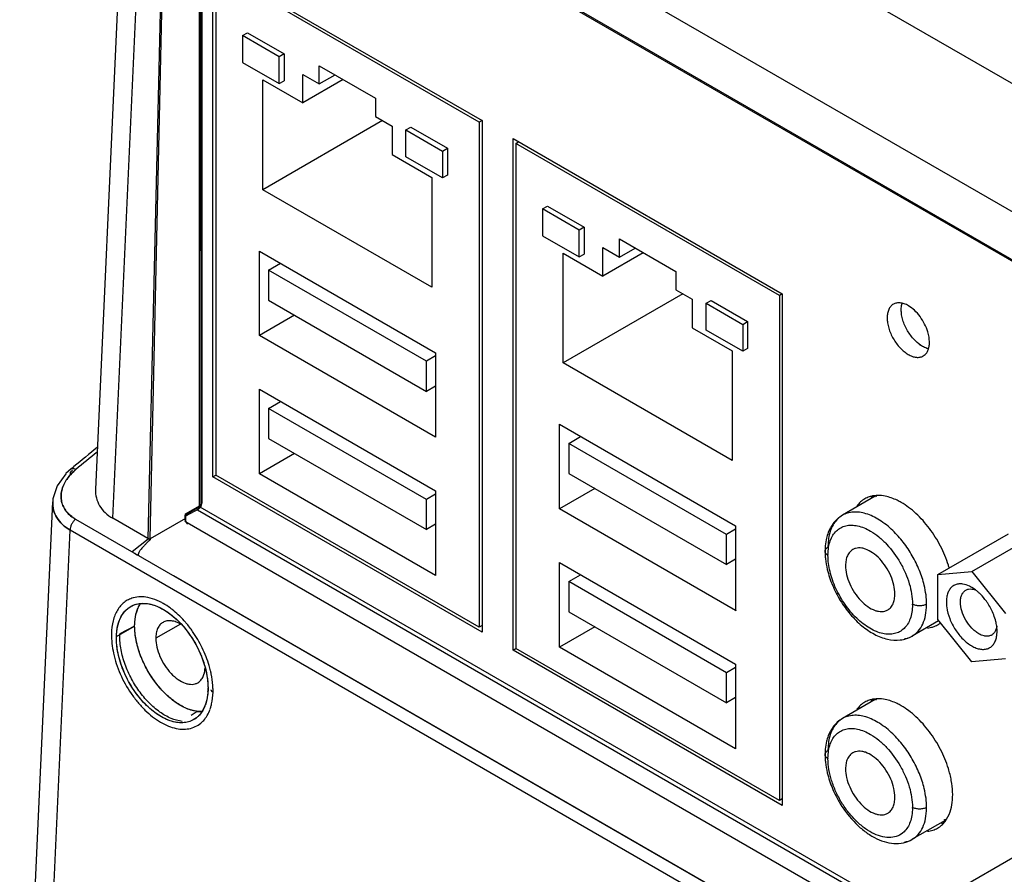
# Model space of a CAD drawing. Header units: inches. Extents: x 0 to 34, y 0 to 22.
# Tile 73 of 108: x 26.479 to 27.452, y 17.506 to 18.351. Entities that reach past the tile are written whole.
import ezdxf

# ---------------------------------------------------------------- set-up
doc = ezdxf.new("R2010")
doc.units = ezdxf.units.IN
doc.header["$LTSCALE"] = 1.87
doc.header["$MEASUREMENT"] = 0
doc.layers.get('0').update_dxf_attribs({"linetype": 'CONTINUOUS'})

msp = doc.modelspace()

# ---------------------------------------------------------------- linework, layer by layer
at = {"color": 6, "linetype": 'CONTINUOUS'}
for p, q in [((26.67666, 18.73973), (28.84402, 17.48832)), ((26.58983, 18.67854), (26.55391, 17.88654)), ((26.57103, 17.85809), (26.60708, 18.65302)), ((28.80228, 17.38555), (26.60708, 18.65302)), ((26.81158, 18.48757), (28.59569, 17.45745)), ((26.81276, 18.48545), (28.59444, 17.45673)), ((26.60605, 17.83787), (26.62041, 18.4575)), ((26.60791, 17.83762), (26.62175, 18.45555)), ((26.65654, 17.87051), (26.65655, 18.4437)), ((26.65774, 18.44301), (26.65781, 17.87125)), ((26.65898, 18.4423), (26.65898, 17.87298)), ((26.66981, 17.89907), (26.66981, 18.40454)), ((26.66981, 18.40454), (26.93567, 18.25104)), ((26.67259, 18.39972), (26.67259, 17.90068)), ((26.93288, 18.24943), (26.67259, 18.39972)), ((26.69904, 18.33503), (26.70391, 18.33784)), ((26.69904, 18.33503), (26.69904, 18.30851)), ((26.73523, 18.31413), (26.69904, 18.33503)), ((26.70391, 18.33784), (26.7401, 18.31694)), ((26.7401, 18.31694), (26.73523, 18.31413)), ((26.73523, 18.28761), (26.73523, 18.31413)), ((26.7401, 18.31694), (26.7401, 18.29042)), ((26.69904, 18.30851), (26.73523, 18.28761)), ((26.7749, 18.28729), (26.7749, 18.30529)), ((26.7749, 18.30529), (26.83057, 18.27314)), ((26.75854, 18.2686), (26.75854, 18.29673)), ((26.75854, 18.29673), (26.7749, 18.28729)), ((26.7749, 18.28729), (26.79049, 18.29629)), ((26.71922, 18.18282), (26.71922, 18.29131)), ((26.71922, 18.29131), (26.75854, 18.2686)), ((26.73523, 18.28761), (26.7401, 18.29042)), ((26.79849, 18.29167), (26.75854, 18.2686)), ((26.83057, 18.27314), (26.83057, 18.25514)), ((26.83752, 18.25113), (26.71922, 18.18282)), ((26.83057, 18.25514), (26.84693, 18.2457)), ((26.84693, 18.2457), (26.84693, 18.21757)), ((26.93567, 18.25104), (26.93288, 18.24943)), ((26.93288, 18.24943), (26.93288, 17.75039)), ((26.93567, 18.25104), (26.93567, 17.74556)), ((26.8605, 18.2418), (26.86537, 18.24461)), ((26.8605, 18.21528), (26.8605, 18.2418)), ((26.8605, 18.2418), (26.89669, 18.2209)), ((26.86537, 18.24461), (26.90156, 18.22371)), ((26.96629, 17.72788), (26.96629, 18.23335)), ((26.96629, 18.23335), (27.23215, 18.07985)), ((26.96907, 18.22853), (26.97186, 18.23014)), ((26.96907, 18.22853), (26.96907, 17.72949)), ((27.22937, 18.07824), (26.96907, 18.22853)), ((26.84693, 18.21757), (26.88625, 18.19487)), ((26.89669, 18.2209), (26.90156, 18.22371)), ((26.89669, 18.2209), (26.89669, 18.19438)), ((26.90156, 18.22371), (26.90156, 18.1972)), ((26.89669, 18.19438), (26.8605, 18.21528)), ((26.90156, 18.1972), (26.89669, 18.19438)), ((26.88625, 18.19487), (26.88625, 18.08638)), ((26.88625, 18.08638), (26.71922, 18.18282)), ((26.99552, 18.16384), (27.00039, 18.16665)), ((26.99552, 18.16384), (26.99552, 18.13732)), ((27.03171, 18.14294), (26.99552, 18.16384)), ((27.00039, 18.16665), (27.03658, 18.14576)), ((27.03658, 18.14576), (27.03171, 18.14294)), ((27.03171, 18.11642), (27.03171, 18.14294)), ((27.03658, 18.14576), (27.03658, 18.11924)), ((26.99552, 18.13732), (27.03171, 18.11642)), ((27.07138, 18.1161), (27.07138, 18.1341)), ((27.07138, 18.1341), (27.12706, 18.10196)), ((26.71574, 18.03857), (26.71574, 18.12215)), ((26.71574, 18.12215), (26.88973, 18.02169)), ((27.0157, 18.01164), (27.0157, 18.12012)), ((27.0157, 18.12012), (27.05503, 18.09742)), ((27.03171, 18.11642), (27.03658, 18.11924)), ((27.05503, 18.09742), (27.05503, 18.12555)), ((27.05503, 18.12555), (27.07138, 18.1161)), ((27.09497, 18.12048), (27.05503, 18.09742)), ((27.07138, 18.1161), (27.08697, 18.1251)), ((26.72479, 18.10326), (26.73662, 18.11009)), ((26.72479, 18.10326), (26.72479, 18.07353)), ((26.88068, 18.01325), (26.72479, 18.10326)), ((27.12706, 18.10196), (27.12706, 18.08395)), ((27.12706, 18.08395), (27.14341, 18.07451)), ((26.72479, 18.07353), (26.88068, 17.98352)), ((27.13401, 18.07994), (27.0157, 18.01164)), ((27.14341, 18.07451), (27.14341, 18.04638)), ((27.15699, 18.07061), (27.16186, 18.07342)), ((27.15699, 18.04409), (27.15699, 18.07061)), ((27.15699, 18.07061), (27.19318, 18.04972)), ((27.16186, 18.07342), (27.19805, 18.05253)), ((27.23215, 18.07985), (27.22937, 18.07824)), ((27.22937, 18.07824), (27.22937, 17.5792)), ((27.23215, 18.07985), (27.23215, 17.57438)), ((26.75053, 18.05866), (26.71574, 18.03857)), ((27.19318, 18.04972), (27.19805, 18.05253)), ((27.19805, 18.05253), (27.19805, 18.02601)), ((27.14341, 18.04638), (27.18274, 18.02368)), ((27.19318, 18.0232), (27.15699, 18.04409)), ((27.19318, 18.04972), (27.19318, 18.0232)), ((26.88973, 17.93811), (26.71574, 18.03857)), ((27.18274, 18.02368), (27.18274, 17.91519)), ((27.19805, 18.02601), (27.19318, 18.0232)), ((26.88973, 18.01847), (26.88068, 18.01325)), ((26.88068, 17.98352), (26.88068, 18.01325)), ((26.88973, 18.02169), (26.88973, 17.93811)), ((27.18274, 17.91519), (27.0157, 18.01164)), ((26.71574, 17.90196), (26.71574, 17.98553)), ((26.71574, 17.98553), (26.88973, 17.88507)), ((26.88973, 17.98874), (26.88068, 17.98352)), ((26.72479, 17.96665), (26.73662, 17.97348)), ((26.72479, 17.96665), (26.72479, 17.93692)), ((26.88068, 17.87664), (26.72479, 17.96665)), ((27.01222, 17.86739), (27.01222, 17.95096)), ((27.01222, 17.95096), (27.18622, 17.8505)), ((26.72479, 17.93692), (26.88068, 17.8469)), ((27.02127, 17.93208), (27.0331, 17.93891)), ((27.02127, 17.93208), (27.02127, 17.90234)), ((27.17717, 17.84206), (27.02127, 17.93208)), ((26.75053, 17.92205), (26.71574, 17.90196)), ((26.52986, 17.90697), (26.52468, 17.90219)), ((26.53122, 17.9053), (26.52915, 17.90359)), ((26.53121, 17.90529), (26.52915, 17.90359)), ((26.53121, 17.90529), (26.52915, 17.90359)), ((26.52985, 17.90696), (26.53249, 17.90914)), ((26.52985, 17.90696), (26.53249, 17.90914)), ((26.52985, 17.90696), (26.53249, 17.90914)), ((26.52986, 17.90697), (26.52985, 17.90696)), ((26.52464, 17.90216), (26.51597, 17.89017)), ((26.52908, 17.90155), (26.52915, 17.90359)), ((26.66981, 17.89907), (26.67259, 17.90068)), ((26.93567, 17.74556), (26.66981, 17.89907)), ((26.93288, 17.75039), (26.67259, 17.90068)), ((26.88973, 17.8015), (26.71574, 17.90196)), ((27.02127, 17.90234), (27.17717, 17.81233)), ((26.51594, 17.89013), (26.51185, 17.87716)), ((26.51599, 17.89022), (26.51186, 17.87729)), ((27.04702, 17.88748), (27.01222, 17.86739)), ((26.51184, 17.87714), (26.5116, 17.87429)), ((26.88973, 17.88186), (26.88068, 17.87664)), ((26.88068, 17.8469), (26.88068, 17.87664)), ((26.88973, 17.88507), (26.88973, 17.8015)), ((27.32409, 17.87979), (27.29166, 17.86106)), ((26.47901, 17.15572), (26.5116, 17.8744)), ((26.65637, 17.86898), (26.64215, 17.86132)), ((26.65547, 17.86713), (26.64278, 17.8603)), ((26.64283, 17.8626), (26.65654, 17.87051)), ((26.65449, 17.86638), (27.40881, 17.43084)), ((26.65547, 17.86713), (26.65495, 17.86699)), ((26.65531, 17.86781), (26.65602, 17.86849)), ((26.65593, 17.86755), (26.65547, 17.86713)), ((26.65637, 17.86898), (26.65593, 17.86755)), ((26.6572, 17.87097), (26.65654, 17.87051)), ((26.65764, 17.87029), (26.65657, 17.86878)), ((26.65738, 17.87113), (26.65685, 17.87071)), ((26.65707, 17.86946), (27.40196, 17.43936)), ((26.65806, 17.87204), (26.6572, 17.87097)), ((26.65804, 17.872), (26.65738, 17.87113)), ((26.65826, 17.87293), (26.65804, 17.872)), ((26.65826, 17.87293), (26.65806, 17.87204)), ((26.65812, 17.86981), (26.65898, 17.87294)), ((26.65881, 17.87231), (26.65898, 17.87298)), ((26.65898, 17.87299), (26.65887, 17.87351)), ((27.18622, 17.76693), (27.01222, 17.86739)), ((26.53417, 17.85716), (28.75217, 16.57674)), ((26.60796, 17.83677), (26.57103, 17.85809)), ((26.64273, 17.85772), (26.60791, 17.83762)), ((26.64213, 17.8604), (26.64209, 17.85729)), ((26.64283, 17.8626), (26.64273, 17.85772)), ((26.64275, 17.85705), (26.64273, 17.85772)), ((26.64279, 17.86058), (26.64827, 17.86375)), ((26.64206, 17.85526), (27.9366, 17.10781)), ((26.64323, 17.85495), (26.64285, 17.85634)), ((26.88973, 17.85213), (26.88068, 17.8469)), ((27.18622, 17.84729), (27.17717, 17.84206)), ((27.18622, 17.8505), (27.18622, 17.76693)), ((26.49598, 17.12405), (26.52874, 17.84639)), ((28.80228, 16.53368), (26.52874, 17.84639)), ((26.58996, 17.82518), (26.60605, 17.83787)), ((27.17717, 17.81233), (27.17717, 17.84206)), ((27.38596, 17.80244), (27.45556, 17.84262)), ((27.41937, 17.80542), (27.48896, 17.8456)), ((26.59249, 17.82366), (26.59493, 17.82207)), ((26.59345, 17.82293), (26.59265, 17.82351)), ((26.59493, 17.82207), (26.59659, 17.8214)), ((27.18622, 17.81755), (27.17717, 17.81233)), ((27.27739, 17.82223), (27.27739, 17.82148)), ((27.01222, 17.73077), (27.01222, 17.81435)), ((27.01222, 17.81435), (27.18622, 17.71389)), ((28.74571, 16.58053), (26.63138, 17.80132)), ((27.02127, 17.79546), (27.0331, 17.80229)), ((27.38596, 17.80244), (27.41937, 17.80542)), ((27.38596, 17.7579), (27.38596, 17.80244)), ((27.41937, 17.80542), (27.45277, 17.76386)), ((27.02127, 17.79546), (27.02127, 17.76573)), ((27.17717, 17.70545), (27.02127, 17.79546)), ((27.42309, 17.78733), (27.41937, 17.78981)), ((27.3609, 17.77252), (27.3609, 17.77326)), ((27.02127, 17.76573), (27.17717, 17.67572)), ((27.18622, 17.76693), (27.18706, 17.76742)), ((26.57457, 17.74114), (26.59255, 17.75153)), ((26.59256, 17.75152), (26.5778, 17.74385)), ((26.63776, 17.75352), (26.61343, 17.73947)), ((26.93567, 17.75199), (26.93288, 17.75039)), ((27.04702, 17.75086), (27.01222, 17.73077)), ((27.38661, 17.75677), (27.36056, 17.74172)), ((27.37571, 17.74964), (27.37977, 17.75039)), ((27.41937, 17.71634), (27.38596, 17.7579)), ((27.44442, 17.74641), (27.44406, 17.75152)), ((27.44415, 17.7423), (27.44442, 17.74641)), ((27.18622, 17.63031), (27.01222, 17.73077)), ((26.96629, 17.72788), (26.96907, 17.72949)), ((27.23215, 17.57438), (26.96629, 17.72788)), ((27.22937, 17.5792), (26.96907, 17.72949)), ((27.18622, 17.71067), (27.17717, 17.70545)), ((27.18622, 17.71389), (27.18622, 17.63031)), ((27.45277, 17.71932), (27.41937, 17.71634)), ((27.17717, 17.67572), (27.17717, 17.70545)), ((27.18622, 17.68094), (27.17717, 17.67572)), ((27.32409, 17.67888), (27.29166, 17.66015)), ((26.65444, 17.66723), (26.6483, 17.66318)), ((27.27739, 17.62132), (27.27739, 17.62058)), ((27.23215, 17.58081), (27.22937, 17.5792)), ((27.3609, 17.57161), (27.3609, 17.57236)), ((27.39303, 17.55957), (27.36056, 17.54082)), ((27.39897, 17.48762), (27.46857, 17.52781))]:
    msp.add_line(p, q, dxfattribs=at)
msp.add_lwpolyline([(26.65547, 17.86714), (26.65591, 17.8674), (26.65812, 17.86981)], dxfattribs=at)
for centre, radius, start, end in [((27.38073, 18.04315), 0.01805, 253.8835, 256.56063), ((34.18446, 8.60662), 12.04531, 129.297575, 129.439699), ((34.19904, 8.59403), 12.06079, 129.327936, 129.455824), ((34.19855, 8.5946), 12.06005, 129.327817, 129.455721), ((26.56866, 17.8649), 0.05365, 129.40198, 132.4924), ((26.57376, 17.8599), 0.06075, 130.12013, 132.82191), ((26.57196, 17.86199), 0.05799, 130.09425, 132.92526), ((26.54043, 17.87299), 0.02885, 169.79975, 177.39336), ((26.54068, 17.87297), 0.02911, 169.88826, 177.33761), ((27.34241, 17.86189), 0.02776, 139.2181, 144.05973), ((27.34143, 17.86196), 0.02411, 131.9253, 134.58059), ((26.65237, 17.87292), 0.00589, 300.02674, 343.67699), ((26.38538, 17.86054), 0.25673, 359.033, 359.27258), ((26.79743, 17.85775), 0.15532, 178.68215, 179.02143), ((26.65012, 17.85771), 0.0074, 185.16061, 190.65067), ((26.65236, 17.8583), 0.00973, 200.13159, 218.14214), ((27.33625, 17.82556), 0.06174, 175.85883, 180.05569), ((27.33286, 17.82579), 0.05835, 174.97407, 175.84121), ((27.34159, 17.82952), 0.0642, 179.22573, 180.00151), ((27.34161, 17.82551), 0.0671, 180.01093, 182.95218), ((27.34563, 17.82568), 0.07113, 182.92156, 183.502), ((27.29462, 17.78005), 0.1065, 15.59363, 17.28033), ((26.59824, 17.7541), 0.02634, 104.77409, 106.0615), ((27.39626, 17.75172), 0.04459, 48.67419, 53.00773), ((27.39343, 17.74851), 0.04887, 44.94825, 48.65884), ((26.62056, 17.75875), 0.0268, 146.06438, 148.49132), ((26.58966, 17.71922), 0.06294, 60.36671, 63.40946), ((27.31063, 17.77326), 0.0642, 359.22573, 0.00151), ((27.38488, 17.74095), 0.06029, 21.10193, 32.73084), ((26.57586, 17.69924), 0.08726, 46.78147, 51.8661), ((26.55682, 17.68143), 0.11336, 34.88443, 40.31285), ((27.37358, 17.7738), 0.02422, 300.03354, 307.98813), ((27.40084, 17.74559), 0.04363, 7.82084, 11.24769), ((26.56869, 17.68374), 0.10161, 13.39328, 16.43053), ((26.57281, 17.68474), 0.09737, 12.56623, 13.38518), ((26.57457, 17.68513), 0.09557, 11.59625, 12.56598), ((26.6061, 17.69022), 0.05896, 356.81864, 358.72478), ((26.60354, 17.69028), 0.06152, 358.72161, 359.9054), ((26.60016, 17.68765), 0.06981, 358.8097, 1.28675), ((26.62872, 17.68586), 0.03583, 337.59413, 340.41422), ((27.34241, 17.66099), 0.02776, 139.2181, 144.05973), ((27.34143, 17.66106), 0.02411, 131.9253, 134.58059), ((26.65813, 17.69785), 0.03084, 263.12853, 266.16735), ((26.65799, 17.69538), 0.02837, 266.11401, 271.82042), ((26.62867, 17.68309), 0.04081, 340.22807, 341.73476), ((26.62714, 17.6836), 0.04243, 341.73249, 342.87361), ((26.64043, 17.67652), 0.02724, 313.7311, 318.19632), ((27.33625, 17.62466), 0.06174, 175.85883, 180.05569), ((27.34161, 17.62461), 0.0671, 180.01093, 182.95218), ((27.33286, 17.62488), 0.05835, 174.97407, 175.84121), ((27.34159, 17.62862), 0.0642, 179.22573, 180.00151), ((27.34563, 17.62478), 0.07113, 182.92156, 183.502), ((27.31063, 17.57236), 0.0642, 359.22573, 0.00151), ((27.38671, 17.58396), 0.02734, 276.26876, 281.13969), ((27.38619, 17.58359), 0.02423, 283.9948, 288.35461)]:
    msp.add_arc(centre, radius, start, end, dxfattribs=at)
for centre, start_param, end_param in [((26.63866, 17.86502), -2.677264, -2.342451), ((26.6469, 17.85531), 7.082327, 8.128449), ((26.61209, 17.83521), 0.799142, 0.96688)]:
    msp.add_ellipse(centre, major_axis=(-0.00283, 0.00518), ratio=0.592243, start_param=start_param, end_param=end_param, dxfattribs=at)
msp.add_ellipse((26.61981, 17.71502), major_axis=(-0.0307, 0.05614), ratio=0.592243, dxfattribs=at)
for points, knots in [([(27.35681, 18.06814), (27.35551, 18.0689), (27.35292, 18.07014), (27.34894, 18.07112), (27.3452, 18.07103), (27.34295, 18.07022), (27.34197, 18.06965)], [0, 0, 0, 0, 0.289993, 0.549385, 0.782447, 1, 1, 1, 1]), ([(27.34977, 18.06417), (27.34977, 18.06474), (27.34984, 18.06687), (27.35018, 18.069), (27.35062, 18.0705)], [0, 0, 0, 0, 0.264259, 1, 1, 1, 1]), ([(27.34977, 18.06417), (27.34977, 18.06474), (27.34984, 18.06687), (27.35018, 18.069), (27.35062, 18.0705)], [0, 0, 0, 0, 0.264259, 1, 1, 1, 1]), ([(27.34197, 18.06965), (27.34099, 18.06909), (27.33917, 18.06756), (27.33723, 18.06439), (27.33608, 18.06047), (27.33585, 18.05763), (27.33585, 18.05614)], [0, 0, 0, 0, 0.217673, 0.45096, 0.710861, 1, 1, 1, 1]), ([(27.35139, 18.05392), (27.35087, 18.05564), (27.35008, 18.05903), (27.34977, 18.06251), (27.34977, 18.06417)], [0, 0, 0, 0, 0.519994, 1, 1, 1, 1]), ([(27.35139, 18.05392), (27.35087, 18.05564), (27.35008, 18.05903), (27.34977, 18.06251), (27.34977, 18.06417)], [0, 0, 0, 0, 0.519994, 1, 1, 1, 1]), ([(27.376, 18.04223), (27.3752, 18.04493), (27.37305, 18.05023), (27.3686, 18.05746), (27.3632, 18.06362), (27.35898, 18.06688), (27.35681, 18.06814)], [0, 0, 0, 0, 0.25694, 0.518685, 0.770713, 1, 1, 1, 1]), ([(27.33585, 18.05614), (27.33585, 18.05449), (27.33615, 18.05107), (27.33778, 18.04403), (27.34158, 18.0354), (27.34714, 18.02778), (27.35241, 18.02284), (27.35522, 18.02085), (27.35665, 18.02002)], [0, 0, 0, 0, 0.114012, 0.237434, 0.499767, 0.762217, 0.885575, 1, 1, 1, 1]), ([(27.36275, 18.03437), (27.36013, 18.03711), (27.35559, 18.04328), (27.35248, 18.05028), (27.35139, 18.05392)], [0, 0, 0, 0, 0.499679, 1, 1, 1, 1]), ([(27.36275, 18.03437), (27.36013, 18.03711), (27.35559, 18.04328), (27.35248, 18.05028), (27.35139, 18.05392)], [0, 0, 0, 0, 0.499679, 1, 1, 1, 1]), ([(27.37761, 18.03203), (27.37761, 18.03368), (27.3773, 18.03714), (27.37651, 18.04051), (27.376, 18.04223)], [0, 0, 0, 0, 0.480088, 1, 1, 1, 1]), ([(27.37065, 18.02801), (27.36996, 18.02841), (27.3671, 18.03023), (27.36453, 18.03249), (27.36275, 18.03437)], [0, 0, 0, 0, 0.235677, 1, 1, 1, 1]), ([(27.37073, 18.02796), (27.37003, 18.02836), (27.36714, 18.03019), (27.36455, 18.03247), (27.36275, 18.03437)], [0, 0, 0, 0, 0.235497, 1, 1, 1, 1]), ([(27.37698, 18.02653), (27.37708, 18.02696), (27.37747, 18.02877), (27.37761, 18.03062), (27.37761, 18.03203)], [0, 0, 0, 0, 0.238328, 1, 1, 1, 1]), ([(27.37653, 18.02559), (27.37605, 18.02571), (27.37404, 18.02628), (27.37212, 18.02717), (27.37073, 18.02796)], [0, 0, 0, 0, 0.235708, 1, 1, 1, 1]), ([(27.37149, 18.01851), (27.37216, 18.01889), (27.37342, 18.01984), (27.37558, 18.02239), (27.37656, 18.02483), (27.37698, 18.02653)], [0, 0, 0, 0, 0.231788, 0.471747, 1, 1, 1, 1]), ([(27.35665, 18.02002), (27.35795, 18.01926), (27.36054, 18.01802), (27.36452, 18.01704), (27.36826, 18.01713), (27.37051, 18.01795), (27.37149, 18.01851)], [0, 0, 0, 0, 0.289993, 0.549385, 0.782447, 1, 1, 1, 1]), ([(26.52985, 17.90697), (26.5301, 17.90717), (26.53096, 17.90755), (26.5327, 17.90732), (26.53394, 17.90674), (26.53461, 17.90635)], [0, 0, 0, 0, 0.189314, 0.539199, 1, 1, 1, 1]), ([(26.52985, 17.90697), (26.5301, 17.90717), (26.53096, 17.90755), (26.5327, 17.90732), (26.53394, 17.90674), (26.53461, 17.90635)], [0, 0, 0, 0, 0.189317, 0.539202, 1, 1, 1, 1]), ([(26.5255, 17.89652), (26.52327, 17.89323), (26.52072, 17.88781), (26.51971, 17.88021), (26.5202, 17.87472), (26.52195, 17.8695), (26.52602, 17.86295), (26.53075, 17.85916), (26.53425, 17.85723)], [0, 0, 0, 0, 0.259579, 0.380844, 0.498959, 0.616975, 0.738251, 1, 1, 1, 1]), ([(26.53423, 17.85721), (26.53246, 17.85824), (26.52918, 17.86053), (26.52506, 17.8647), (26.52206, 17.86945), (26.52026, 17.87462), (26.51971, 17.88007), (26.52064, 17.88763), (26.52319, 17.89301), (26.52538, 17.89628)], [0, 0, 0, 0, 0.134678, 0.262125, 0.383497, 0.501581, 0.619596, 0.740621, 1, 1, 1, 1]), ([(26.52523, 17.8961), (26.52572, 17.89684), (26.52788, 17.89984), (26.53041, 17.90255), (26.53247, 17.90445)], [0, 0, 0, 0, 0.241785, 1, 1, 1, 1]), ([(26.52538, 17.89628), (26.52587, 17.897), (26.52799, 17.89993), (26.53046, 17.90259), (26.53247, 17.90445)], [0, 0, 0, 0, 0.24216, 1, 1, 1, 1]), ([(26.53243, 17.90446), (26.53176, 17.90384), (26.52923, 17.9014), (26.52696, 17.89868), (26.5255, 17.89652)], [0, 0, 0, 0, 0.258086, 1, 1, 1, 1]), ([(26.55391, 17.88644), (26.55379, 17.88368), (26.55431, 17.87806), (26.55767, 17.87016), (26.56336, 17.86326), (26.56831, 17.85966), (26.57103, 17.85809)], [0, 0, 0, 0, 0.23828, 0.477937, 0.729651, 1, 1, 1, 1]), ([(27.31384, 17.87727), (27.31233, 17.8764), (27.30947, 17.8743), (27.30711, 17.87164), (27.30606, 17.87019)], [0, 0, 0, 0, 0.492547, 1, 1, 1, 1]), ([(27.31977, 17.87972), (27.31925, 17.87958), (27.3172, 17.87896), (27.31522, 17.87807), (27.31384, 17.87727)], [0, 0, 0, 0, 0.252762, 1, 1, 1, 1]), ([(27.33393, 17.87994), (27.33151, 17.88042), (27.32675, 17.88092), (27.32198, 17.88031), (27.31977, 17.87972)], [0, 0, 0, 0, 0.519255, 1, 1, 1, 1]), ([(27.34977, 17.87372), (27.34846, 17.87447), (27.34344, 17.87715), (27.33802, 17.87912), (27.33393, 17.87994)], [0, 0, 0, 0, 0.266357, 1, 1, 1, 1]), ([(26.5116, 17.8743), (26.51148, 17.87161), (26.51203, 17.86611), (26.51541, 17.85836), (26.52111, 17.85156), (26.52603, 17.84798), (26.52874, 17.84639)], [0, 0, 0, 0, 0.235328, 0.473708, 0.726465, 1, 1, 1, 1]), ([(26.52874, 17.84639), (26.52603, 17.84797), (26.5211, 17.85155), (26.51541, 17.85835), (26.51203, 17.8661), (26.51148, 17.8716), (26.5116, 17.87429)], [0, 0, 0, 0, 0.273361, 0.526166, 0.764775, 1, 1, 1, 1]), ([(26.65601, 17.86848), (26.6561, 17.86861), (26.65643, 17.86924), (26.65654, 17.86997), (26.65654, 17.87052)], [0, 0, 0, 0, 0.226206, 1, 1, 1, 1]), ([(26.65602, 17.86849), (26.6561, 17.86862), (26.65643, 17.86925), (26.65654, 17.86997), (26.65654, 17.87051)], [0, 0, 0, 0, 0.226366, 1, 1, 1, 1]), ([(26.65781, 17.87125), (26.65775, 17.87103), (26.65761, 17.87059), (26.65725, 17.86975), (26.65675, 17.86922), (26.65637, 17.86898)], [0, 0, 0, 0, 0.24751, 0.505574, 1, 1, 1, 1]), ([(26.65826, 17.87293), (26.65826, 17.87225), (26.6581, 17.87133), (26.65774, 17.87049), (26.65764, 17.87029)], [0, 0, 0, 0, 0.747996, 1, 1, 1, 1]), ([(26.65773, 17.87132), (26.65785, 17.87139), (26.65827, 17.87164), (26.65864, 17.872), (26.65881, 17.87231)], [0, 0, 0, 0, 0.277209, 1, 1, 1, 1]), ([(27.39631, 17.81169), (27.3943, 17.81818), (27.38901, 17.8309), (27.3782, 17.84821), (27.36708, 17.86075), (27.35734, 17.86889), (27.3523, 17.87225), (27.34977, 17.87372)], [0, 0, 0, 0, 0.257553, 0.519284, 0.770897, 0.889063, 1, 1, 1, 1]), ([(26.53417, 17.85716), (26.53338, 17.8565), (26.53193, 17.85495), (26.53024, 17.85226), (26.5291, 17.84937), (26.52876, 17.84735), (26.52874, 17.84639)], [0, 0, 0, 0, 0.248553, 0.510539, 0.766904, 1, 1, 1, 1]), ([(27.29166, 17.86106), (27.28984, 17.86001), (27.28642, 17.85751), (27.28069, 17.85114), (27.27789, 17.84517), (27.27664, 17.84102)], [0, 0, 0, 0, 0.245957, 0.492166, 1, 1, 1, 1]), ([(27.28606, 17.85655), (27.28466, 17.85502), (27.28213, 17.85147), (27.27946, 17.84524), (27.27782, 17.83809), (27.27743, 17.83302), (27.27739, 17.83039)], [0, 0, 0, 0, 0.221179, 0.459472, 0.71894, 1, 1, 1, 1]), ([(27.29166, 17.86105), (27.29114, 17.86076), (27.28911, 17.85948), (27.28728, 17.85788), (27.28606, 17.85655)], [0, 0, 0, 0, 0.247952, 1, 1, 1, 1]), ([(27.34145, 17.84592), (27.3374, 17.84981), (27.32916, 17.85647), (27.3176, 17.86216), (27.30864, 17.86418), (27.30248, 17.86443), (27.29674, 17.86346), (27.29325, 17.86197), (27.29166, 17.86105)], [0, 0, 0, 0, 0.303217, 0.569149, 0.687645, 0.797415, 0.900527, 1, 1, 1, 1]), ([(27.27967, 17.83587), (27.28033, 17.83775), (27.28198, 17.84126), (27.28552, 17.84571), (27.28992, 17.84896), (27.29507, 17.85091), (27.30077, 17.8515), (27.30688, 17.85075), (27.31324, 17.84871), (27.31739, 17.84662), (27.31947, 17.8454)], [0, 0, 0, 0, 0.125206, 0.241438, 0.352978, 0.464974, 0.582547, 0.709609, 0.848512, 1, 1, 1, 1]), ([(27.27664, 17.84102), (27.27639, 17.84022), (27.2755, 17.8369), (27.27496, 17.83348), (27.27474, 17.8309)], [0, 0, 0, 0, 0.244741, 1, 1, 1, 1]), ([(27.31947, 17.8454), (27.32231, 17.84373), (27.32792, 17.83975), (27.33842, 17.82985), (27.3473, 17.81765), (27.35409, 17.80413), (27.35906, 17.79063), (27.36085, 17.78007), (27.3609, 17.77326)], [0, 0, 0, 0, 0.11457, 0.238036, 0.500527, 0.633592, 0.763256, 1, 1, 1, 1]), ([(27.37246, 17.79192), (27.37126, 17.79693), (27.36798, 17.80695), (27.36099, 17.82122), (27.35218, 17.83446), (27.34517, 17.84235), (27.34145, 17.84592)], [0, 0, 0, 0, 0.245226, 0.499686, 0.754349, 1, 1, 1, 1]), ([(26.60796, 17.83677), (26.60663, 17.8356), (26.6047, 17.8338), (26.60224, 17.83131), (26.60049, 17.82942), (26.59912, 17.8278), (26.5981, 17.82647), (26.5974, 17.82547), (26.59688, 17.82461), (26.59653, 17.82391), (26.5963, 17.82339), (26.59614, 17.82286), (26.59606, 17.82232), (26.59614, 17.82177), (26.59642, 17.8215), (26.59659, 17.82141)], [0, 0, 0, 0, 0.264891, 0.395371, 0.524171, 0.650759, 0.71294, 0.774099, 0.83386, 0.863031, 0.891565, 0.919294, 0.945989, 0.971965, 1, 1, 1, 1]), ([(27.2745, 17.8255), (27.2745, 17.82588), (27.27464, 17.82666), (27.27524, 17.82775), (27.27618, 17.82873), (27.27696, 17.82927), (27.27739, 17.82952)], [0, 0, 0, 0, 0.217772, 0.451785, 0.711889, 1, 1, 1, 1]), ([(27.27739, 17.82223), (27.27745, 17.82464), (27.27783, 17.82926), (27.27892, 17.83378), (27.27967, 17.83587)], [0, 0, 0, 0, 0.52094, 1, 1, 1, 1]), ([(27.34351, 17.78331), (27.34351, 17.78625), (27.34268, 17.79244), (27.33961, 17.80153), (27.33487, 17.81029), (27.32885, 17.81799), (27.32204, 17.82403), (27.31588, 17.82739), (27.31106, 17.82868), (27.30774, 17.82892), (27.30465, 17.82847), (27.30277, 17.8277), (27.30192, 17.82721)], [0, 0, 0, 0, 0.128614, 0.270327, 0.417417, 0.561769, 0.695443, 0.812707, 0.864688, 0.912514, 0.957146, 1, 1, 1, 1]), ([(26.59345, 17.82293), (26.59368, 17.82278), (26.59468, 17.82217), (26.59575, 17.8217), (26.59658, 17.82141)], [0, 0, 0, 0, 0.241191, 1, 1, 1, 1]), ([(27.27739, 17.82148), (27.27696, 17.82173), (27.27618, 17.82227), (27.27524, 17.82325), (27.27464, 17.82434), (27.2745, 17.82513), (27.2745, 17.8255)], [0, 0, 0, 0, 0.288111, 0.548215, 0.782228, 1, 1, 1, 1]), ([(27.27463, 17.82134), (27.2747, 17.8202), (27.2751, 17.81553), (27.27592, 17.81089), (27.27674, 17.80744)], [0, 0, 0, 0, 0.243165, 1, 1, 1, 1]), ([(27.3525, 17.7491), (27.35121, 17.74788), (27.3483, 17.74574), (27.34314, 17.74381), (27.33742, 17.74325), (27.3313, 17.74402), (27.32493, 17.74609), (27.31844, 17.74937), (27.31198, 17.75381), (27.30343, 17.76126), (27.2958, 17.77034), (27.28935, 17.78053), (27.28515, 17.78866), (27.28177, 17.797), (27.27855, 17.80782), (27.27743, 17.81612), (27.27739, 17.82148)], [0, 0, 0, 0, 0.043532, 0.087272, 0.133219, 0.182894, 0.237207, 0.296437, 0.360419, 0.428573, 0.573721, 0.648696, 0.723644, 0.797356, 0.868648, 1, 1, 1, 1]), ([(27.30192, 17.82721), (27.30079, 17.82655), (27.29866, 17.82476), (27.29639, 17.82106), (27.29506, 17.8165), (27.29479, 17.81318), (27.29479, 17.81144)], [0, 0, 0, 0, 0.21768, 0.450972, 0.710867, 1, 1, 1, 1]), ([(27.29479, 17.81144), (27.29479, 17.80849), (27.29562, 17.8023), (27.29868, 17.79321), (27.30343, 17.78445), (27.30944, 17.77675), (27.31625, 17.77072), (27.32242, 17.76735), (27.32724, 17.76606), (27.33056, 17.76582), (27.33365, 17.76627), (27.33552, 17.76705), (27.33637, 17.76754)], [0, 0, 0, 0, 0.128614, 0.270327, 0.417417, 0.561769, 0.695443, 0.812707, 0.864688, 0.912514, 0.957146, 1, 1, 1, 1]), ([(27.27674, 17.80744), (27.27801, 17.80212), (27.28155, 17.79154), (27.28922, 17.77664), (27.29897, 17.76313), (27.31027, 17.75178), (27.32262, 17.74322), (27.33559, 17.73807), (27.3467, 17.73721), (27.35496, 17.739), (27.35877, 17.74069), (27.36056, 17.74172)], [0, 0, 0, 0, 0.136618, 0.277462, 0.417378, 0.551357, 0.675915, 0.790255, 0.896676, 0.948356, 1, 1, 1, 1]), ([(27.37482, 17.77326), (27.37482, 17.7763), (27.37438, 17.78258), (27.37322, 17.78877), (27.37246, 17.79192)], [0, 0, 0, 0, 0.483353, 1, 1, 1, 1]), ([(27.41076, 17.79302), (27.40946, 17.79322), (27.40689, 17.79334), (27.4032, 17.79251), (27.40001, 17.79066), (27.39745, 17.78787), (27.39562, 17.78427), (27.39453, 17.77999), (27.39419, 17.77517), (27.39475, 17.76797), (27.39739, 17.75854), (27.40289, 17.74786), (27.40914, 17.73998), (27.41485, 17.73489), (27.41785, 17.73282), (27.41937, 17.73195)], [0, 0, 0, 0, 0.049473, 0.095313, 0.13986, 0.18575, 0.235277, 0.28987, 0.350121, 0.415827, 0.56017, 0.713543, 0.863848, 0.934398, 1, 1, 1, 1]), ([(27.41936, 17.78981), (27.41865, 17.79022), (27.41594, 17.79165), (27.41298, 17.79267), (27.41076, 17.79302)], [0, 0, 0, 0, 0.268212, 1, 1, 1, 1]), ([(26.59095, 17.77941), (26.58938, 17.77895), (26.58632, 17.77775), (26.58215, 17.77507), (26.5785, 17.77157), (26.57429, 17.76573), (26.57068, 17.75646), (26.56976, 17.74838), (26.56967, 17.74411)], [0, 0, 0, 0, 0.111122, 0.221832, 0.334836, 0.452623, 0.709162, 1, 1, 1, 1]), ([(26.60556, 17.77982), (26.60317, 17.78028), (26.59844, 17.78075), (26.59372, 17.78014), (26.59152, 17.77956)], [0, 0, 0, 0, 0.517249, 1, 1, 1, 1]), ([(26.61783, 17.7755), (26.61681, 17.77601), (26.61287, 17.77784), (26.6087, 17.7792), (26.60556, 17.77982)], [0, 0, 0, 0, 0.263056, 1, 1, 1, 1]), ([(27.33637, 17.76754), (27.3375, 17.76819), (27.33963, 17.76998), (27.3419, 17.77368), (27.34323, 17.77825), (27.34351, 17.78157), (27.34351, 17.78331)], [0, 0, 0, 0, 0.21768, 0.450972, 0.710867, 1, 1, 1, 1]), ([(27.40823, 17.77534), (27.40823, 17.77664), (27.40843, 17.77911), (27.40942, 17.78249), (27.41111, 17.78524), (27.41269, 17.78657), (27.41353, 17.78706)], [0, 0, 0, 0, 0.289762, 0.549068, 0.782221, 1, 1, 1, 1]), ([(27.41353, 17.78706), (27.41437, 17.78755), (27.41631, 17.78825), (27.41836, 17.7883), (27.4194, 17.7882)], [0, 0, 0, 0, 0.4827, 1, 1, 1, 1]), ([(27.4194, 17.7882), (27.41969, 17.78817), (27.42091, 17.788), (27.4221, 17.78768), (27.42297, 17.78736)], [0, 0, 0, 0, 0.239286, 1, 1, 1, 1]), ([(27.4356, 17.77355), (27.43504, 17.77442), (27.43276, 17.77777), (27.43015, 17.7809), (27.42801, 17.78304)], [0, 0, 0, 0, 0.255085, 1, 1, 1, 1]), ([(26.57457, 17.74114), (26.57465, 17.74443), (26.57529, 17.7507), (26.57801, 17.7593), (26.58242, 17.76628), (26.58649, 17.76966), (26.58866, 17.77091)], [0, 0, 0, 0, 0.287667, 0.547026, 0.781123, 1, 1, 1, 1]), ([(26.58866, 17.77091), (26.58908, 17.77115), (26.59081, 17.77208), (26.59265, 17.77277), (26.59407, 17.77316)], [0, 0, 0, 0, 0.248933, 1, 1, 1, 1]), ([(26.59407, 17.77316), (26.59606, 17.7737), (26.60034, 17.77428), (26.60462, 17.77387), (26.60679, 17.77346)], [0, 0, 0, 0, 0.482703, 1, 1, 1, 1]), ([(26.59458, 17.76579), (26.59478, 17.76642), (26.59561, 17.76883), (26.59672, 17.77114), (26.59771, 17.77275)], [0, 0, 0, 0, 0.259884, 1, 1, 1, 1]), ([(26.59481, 17.76651), (26.59499, 17.76706), (26.59577, 17.76916), (26.59676, 17.7712), (26.59762, 17.77262)], [0, 0, 0, 0, 0.25868, 1, 1, 1, 1]), ([(26.60679, 17.77346), (26.60795, 17.77324), (26.61284, 17.77205), (26.61748, 17.76996), (26.62082, 17.76805)], [0, 0, 0, 0, 0.234719, 1, 1, 1, 1]), ([(26.62974, 17.76788), (26.62901, 17.76845), (26.62613, 17.77063), (26.6231, 17.7726), (26.62078, 17.77393)], [0, 0, 0, 0, 0.257438, 1, 1, 1, 1]), ([(27.3609, 17.77252), (27.36085, 17.77011), (27.36046, 17.76548), (27.35937, 17.76096), (27.35863, 17.75887)], [0, 0, 0, 0, 0.52094, 1, 1, 1, 1]), ([(27.36056, 17.74173), (27.36278, 17.74301), (27.36695, 17.74649), (27.37144, 17.75368), (27.37417, 17.76254), (27.37477, 17.769), (27.37482, 17.77239)], [0, 0, 0, 0, 0.218599, 0.452113, 0.711363, 1, 1, 1, 1]), ([(27.37482, 17.77326), (27.37384, 17.77269), (27.37154, 17.77186), (27.36786, 17.77146), (27.36419, 17.77186), (27.36189, 17.77269), (27.3609, 17.77326)], [0, 0, 0, 0, 0.237021, 0.5, 0.762979, 1, 1, 1, 1]), ([(27.42633, 17.744), (27.42509, 17.74472), (27.42264, 17.74643), (27.41806, 17.75072), (27.41322, 17.75734), (27.40934, 17.76612), (27.40823, 17.77238), (27.40823, 17.77534)], [0, 0, 0, 0, 0.114125, 0.237679, 0.500306, 0.762929, 1, 1, 1, 1]), ([(26.59255, 17.75153), (26.59255, 17.75287), (26.59272, 17.75793), (26.59361, 17.76299), (26.59481, 17.76651)], [0, 0, 0, 0, 0.266358, 1, 1, 1, 1]), ([(26.59256, 17.75152), (26.59256, 17.7528), (26.59271, 17.75761), (26.59351, 17.76242), (26.59458, 17.76579)], [0, 0, 0, 0, 0.26542, 1, 1, 1, 1]), ([(26.62082, 17.76805), (26.62202, 17.76736), (26.62698, 17.76427), (26.63152, 17.76054), (26.63473, 17.75746)], [0, 0, 0, 0, 0.237971, 1, 1, 1, 1]), ([(26.64326, 17.75477), (26.64265, 17.75549), (26.64022, 17.75828), (26.63763, 17.76094), (26.63561, 17.76283)], [0, 0, 0, 0, 0.254254, 1, 1, 1, 1]), ([(27.44363, 17.7541), (27.44349, 17.7548), (27.44284, 17.75771), (27.44193, 17.76055), (27.44113, 17.76265)], [0, 0, 0, 0, 0.243184, 1, 1, 1, 1]), ([(26.65898, 17.66702), (26.65533, 17.6669), (26.64956, 17.66786), (26.6422, 17.67074), (26.63638, 17.67386), (26.63061, 17.67784), (26.62292, 17.68429), (26.61401, 17.69404), (26.60504, 17.70748), (26.59812, 17.72206), (26.59371, 17.73684), (26.59255, 17.74678), (26.59255, 17.75153)], [0, 0, 0, 0, 0.09445, 0.147307, 0.203985, 0.264328, 0.327948, 0.462782, 0.603376, 0.743622, 0.877602, 1, 1, 1, 1]), ([(26.65444, 17.66723), (26.65079, 17.66767), (26.64312, 17.66995), (26.6322, 17.6763), (26.62162, 17.68542), (26.61198, 17.6968), (26.60381, 17.7098), (26.59755, 17.72369), (26.59359, 17.73768), (26.59256, 17.74705), (26.59256, 17.75152)], [0, 0, 0, 0, 0.098707, 0.21169, 0.337299, 0.472023, 0.610933, 0.748564, 0.879813, 1, 1, 1, 1]), ([(26.62057, 17.75524), (26.61943, 17.75459), (26.61731, 17.7528), (26.61504, 17.74909), (26.6137, 17.74453), (26.61343, 17.74121), (26.61343, 17.73947)], [0, 0, 0, 0, 0.21768, 0.450972, 0.710867, 1, 1, 1, 1]), ([(26.63857, 17.75307), (26.637, 17.75403), (26.63387, 17.75562), (26.62903, 17.75692), (26.62449, 17.75689), (26.62175, 17.75592), (26.62057, 17.75524)], [0, 0, 0, 0, 0.29156, 0.551558, 0.783984, 1, 1, 1, 1]), ([(26.63473, 17.75746), (26.63938, 17.753), (26.64785, 17.74285), (26.6543, 17.73133), (26.657, 17.72523)], [0, 0, 0, 0, 0.491106, 1, 1, 1, 1]), ([(27.35863, 17.75887), (27.35795, 17.75698), (27.3563, 17.75345), (27.35385, 17.75039), (27.3525, 17.7491)], [0, 0, 0, 0, 0.518666, 1, 1, 1, 1]), ([(27.37977, 17.75039), (27.38029, 17.75053), (27.38234, 17.75115), (27.38431, 17.75203), (27.3857, 17.75284)], [0, 0, 0, 0, 0.252762, 1, 1, 1, 1]), ([(27.44426, 17.75173), (27.4442, 17.75132), (27.44396, 17.74979), (27.44351, 17.74829), (27.44304, 17.74725)], [0, 0, 0, 0, 0.264343, 1, 1, 1, 1]), ([(26.56967, 17.74411), (26.56957, 17.73759), (26.57067, 17.72749), (26.57432, 17.71429), (26.57956, 17.70072), (26.58669, 17.68783), (26.59541, 17.67622), (26.60251, 17.66848), (26.61005, 17.66189), (26.61782, 17.65657), (26.62565, 17.65265), (26.63337, 17.65021), (26.64081, 17.64939), (26.64778, 17.6502), (26.65409, 17.65266), (26.65767, 17.65531), (26.65926, 17.65684)], [0, 0, 0, 0, 0.131913, 0.203252, 0.276871, 0.425992, 0.499391, 0.570431, 0.638066, 0.7016, 0.760553, 0.814756, 0.864543, 0.910936, 0.955453, 1, 1, 1, 1]), ([(26.65096, 17.65914), (26.64934, 17.6582), (26.6458, 17.65671), (26.63997, 17.65582), (26.63374, 17.65623), (26.62473, 17.65857), (26.61326, 17.66482), (26.60068, 17.67609), (26.58967, 17.69052), (26.58112, 17.70694), (26.57653, 17.72147), (26.57475, 17.73292), (26.57451, 17.73846), (26.57457, 17.74114)], [0, 0, 0, 0, 0.043687, 0.088908, 0.137063, 0.18911, 0.30596, 0.438813, 0.582315, 0.728899, 0.870475, 0.937199, 1, 1, 1, 1]), ([(26.63951, 17.6574), (26.63577, 17.65781), (26.62793, 17.66008), (26.61679, 17.66654), (26.6061, 17.67588), (26.59642, 17.68755), (26.58831, 17.70092), (26.58222, 17.71521), (26.57849, 17.72961), (26.57768, 17.73925), (26.5778, 17.74385)], [0, 0, 0, 0, 0.099026, 0.211757, 0.336843, 0.471019, 0.609556, 0.747149, 0.878822, 1, 1, 1, 1]), ([(26.66615, 17.71249), (26.66439, 17.71846), (26.6598, 17.7302), (26.65343, 17.74108), (26.64981, 17.74626)], [0, 0, 0, 0, 0.496345, 1, 1, 1, 1]), ([(27.35302, 17.73896), (27.35369, 17.73909), (27.35631, 17.73969), (27.35882, 17.74073), (27.36056, 17.74173)], [0, 0, 0, 0, 0.254653, 1, 1, 1, 1]), ([(27.41937, 17.73195), (27.42078, 17.73113), (27.4236, 17.72977), (27.42792, 17.72858), (27.43203, 17.72842), (27.43577, 17.72933), (27.43898, 17.7313), (27.44152, 17.73424), (27.4433, 17.738), (27.44394, 17.74081), (27.44415, 17.7423)], [0, 0, 0, 0, 0.148044, 0.282436, 0.403955, 0.51659, 0.626423, 0.740184, 0.86358, 1, 1, 1, 1]), ([(27.43325, 17.74159), (27.43269, 17.74165), (27.43026, 17.74206), (27.42796, 17.74306), (27.42633, 17.744)], [0, 0, 0, 0, 0.230688, 1, 1, 1, 1]), ([(27.43912, 17.74273), (27.43828, 17.74225), (27.43634, 17.74154), (27.43429, 17.74149), (27.43325, 17.74159)], [0, 0, 0, 0, 0.4827, 1, 1, 1, 1]), ([(27.44304, 17.74725), (27.44261, 17.7463), (27.44154, 17.74455), (27.43997, 17.74322), (27.43912, 17.74273)], [0, 0, 0, 0, 0.517045, 1, 1, 1, 1]), ([(26.61343, 17.73947), (26.61343, 17.73653), (26.61426, 17.73034), (26.61733, 17.72125), (26.62207, 17.71249), (26.62809, 17.70478), (26.6349, 17.69875), (26.64106, 17.69538), (26.64588, 17.6941), (26.6492, 17.69385), (26.65229, 17.69431), (26.65416, 17.69508), (26.65501, 17.69557)], [0, 0, 0, 0, 0.128614, 0.270327, 0.417417, 0.561769, 0.695443, 0.812707, 0.864688, 0.912514, 0.957146, 1, 1, 1, 1]), ([(26.657, 17.72523), (26.65768, 17.7237), (26.6602, 17.71764), (26.66214, 17.71135), (26.66319, 17.70658)], [0, 0, 0, 0, 0.255337, 1, 1, 1, 1]), ([(26.65501, 17.69557), (26.65616, 17.69623), (26.65831, 17.69805), (26.65976, 17.70044), (26.66034, 17.70175)], [0, 0, 0, 0, 0.48231, 1, 1, 1, 1]), ([(26.66034, 17.70175), (26.66061, 17.70236), (26.66163, 17.70508), (26.66205, 17.70799), (26.66213, 17.7102)], [0, 0, 0, 0, 0.232725, 1, 1, 1, 1]), ([(26.66319, 17.70658), (26.6635, 17.70518), (26.66455, 17.69977), (26.66507, 17.69425), (26.66506, 17.69018)], [0, 0, 0, 0, 0.26054, 1, 1, 1, 1]), ([(26.66995, 17.68922), (26.66993, 17.69044), (26.66969, 17.69552), (26.66896, 17.70057), (26.66819, 17.70434)], [0, 0, 0, 0, 0.240986, 1, 1, 1, 1]), ([(26.66497, 17.68695), (26.6649, 17.68577), (26.66452, 17.68134), (26.66358, 17.67694), (26.66248, 17.67385)], [0, 0, 0, 0, 0.263686, 1, 1, 1, 1]), ([(26.66768, 17.6711), (26.66804, 17.67226), (26.66933, 17.67719), (26.66987, 17.68231), (26.66996, 17.6862)], [0, 0, 0, 0, 0.23696, 1, 1, 1, 1]), ([(26.66996, 17.6862), (26.6697, 17.68635), (26.66924, 17.68667), (26.66868, 17.68725), (26.66832, 17.68789), (26.66823, 17.68835), (26.66823, 17.68857)], [0, 0, 0, 0, 0.290071, 0.551102, 0.784589, 1, 1, 1, 1]), ([(26.66184, 17.67221), (26.66111, 17.67042), (26.65938, 17.66705), (26.65702, 17.66409), (26.65573, 17.66281)], [0, 0, 0, 0, 0.515656, 1, 1, 1, 1]), ([(27.31384, 17.67637), (27.31233, 17.6755), (27.30947, 17.6734), (27.30711, 17.67073), (27.30606, 17.66929)], [0, 0, 0, 0, 0.492547, 1, 1, 1, 1]), ([(27.31977, 17.67882), (27.31925, 17.67868), (27.3172, 17.67806), (27.31522, 17.67717), (27.31384, 17.67637)], [0, 0, 0, 0, 0.252762, 1, 1, 1, 1]), ([(27.33393, 17.67903), (27.33151, 17.67952), (27.32675, 17.68001), (27.32198, 17.67941), (27.31977, 17.67882)], [0, 0, 0, 0, 0.519255, 1, 1, 1, 1]), ([(27.34977, 17.67281), (27.34846, 17.67357), (27.34344, 17.67624), (27.33802, 17.67822), (27.33393, 17.67903)], [0, 0, 0, 0, 0.266357, 1, 1, 1, 1]), ([(27.39631, 17.61079), (27.3943, 17.61727), (27.38901, 17.62999), (27.3782, 17.64731), (27.36708, 17.65984), (27.35734, 17.66799), (27.3523, 17.67135), (27.34977, 17.67281)], [0, 0, 0, 0, 0.257553, 0.519284, 0.770897, 0.889063, 1, 1, 1, 1]), ([(26.65573, 17.66281), (26.65537, 17.66245), (26.6539, 17.66107), (26.65226, 17.65989), (26.65096, 17.65914)], [0, 0, 0, 0, 0.253033, 1, 1, 1, 1]), ([(26.66074, 17.65836), (26.6621, 17.65988), (26.66458, 17.66335), (26.66634, 17.66723), (26.66708, 17.66928)], [0, 0, 0, 0, 0.48328, 1, 1, 1, 1]), ([(27.34145, 17.64502), (27.3374, 17.6489), (27.32916, 17.65557), (27.3176, 17.66126), (27.30864, 17.66328), (27.30248, 17.66353), (27.29674, 17.66256), (27.29325, 17.66107), (27.29166, 17.66015)], [0, 0, 0, 0, 0.303217, 0.569149, 0.687645, 0.797415, 0.900527, 1, 1, 1, 1]), ([(27.29166, 17.66015), (27.28984, 17.6591), (27.28642, 17.65661), (27.28069, 17.65023), (27.27789, 17.64426), (27.27664, 17.64012)], [0, 0, 0, 0, 0.245957, 0.492166, 1, 1, 1, 1]), ([(27.28606, 17.65564), (27.28466, 17.65411), (27.28213, 17.65057), (27.27946, 17.64434), (27.27782, 17.63719), (27.27743, 17.63212), (27.27739, 17.62949)], [0, 0, 0, 0, 0.221179, 0.459472, 0.71894, 1, 1, 1, 1]), ([(27.29166, 17.66015), (27.29114, 17.65985), (27.28911, 17.65857), (27.28728, 17.65697), (27.28606, 17.65564)], [0, 0, 0, 0, 0.247952, 1, 1, 1, 1]), ([(27.27967, 17.63497), (27.28033, 17.63685), (27.28198, 17.64036), (27.28552, 17.64481), (27.28992, 17.64806), (27.29507, 17.65001), (27.30077, 17.65059), (27.30688, 17.64985), (27.31324, 17.6478), (27.31739, 17.64572), (27.31947, 17.6445)], [0, 0, 0, 0, 0.125206, 0.241438, 0.352978, 0.464974, 0.582547, 0.709609, 0.848512, 1, 1, 1, 1]), ([(27.31947, 17.6445), (27.32231, 17.64283), (27.32792, 17.63885), (27.33842, 17.62895), (27.3473, 17.61675), (27.35409, 17.60323), (27.35906, 17.58973), (27.36085, 17.57917), (27.3609, 17.57236)], [0, 0, 0, 0, 0.11457, 0.238036, 0.500527, 0.633592, 0.763256, 1, 1, 1, 1]), ([(27.37246, 17.59102), (27.37126, 17.59603), (27.36798, 17.60605), (27.36099, 17.62032), (27.35218, 17.63355), (27.34517, 17.64145), (27.34145, 17.64502)], [0, 0, 0, 0, 0.245226, 0.499686, 0.754349, 1, 1, 1, 1]), ([(27.27664, 17.64012), (27.27639, 17.63931), (27.2755, 17.63599), (27.27496, 17.63258), (27.27474, 17.63)], [0, 0, 0, 0, 0.244741, 1, 1, 1, 1]), ([(27.27739, 17.62132), (27.27745, 17.62373), (27.27783, 17.62836), (27.27892, 17.63288), (27.27967, 17.63497)], [0, 0, 0, 0, 0.52094, 1, 1, 1, 1]), ([(27.2745, 17.6246), (27.2745, 17.62497), (27.27464, 17.62576), (27.27524, 17.62684), (27.27618, 17.62783), (27.27696, 17.62837), (27.27739, 17.62862)], [0, 0, 0, 0, 0.217772, 0.451785, 0.711889, 1, 1, 1, 1]), ([(27.27739, 17.62058), (27.27696, 17.62083), (27.27618, 17.62137), (27.27524, 17.62235), (27.27464, 17.62344), (27.2745, 17.62422), (27.2745, 17.6246)], [0, 0, 0, 0, 0.288111, 0.548215, 0.782228, 1, 1, 1, 1]), ([(27.30192, 17.6263), (27.30079, 17.62565), (27.29866, 17.62386), (27.29639, 17.62016), (27.29506, 17.61559), (27.29479, 17.61228), (27.29479, 17.61053)], [0, 0, 0, 0, 0.21768, 0.450972, 0.710867, 1, 1, 1, 1]), ([(27.34351, 17.5824), (27.34351, 17.58535), (27.34268, 17.59154), (27.33961, 17.60063), (27.33487, 17.60939), (27.32885, 17.61709), (27.32204, 17.62312), (27.31588, 17.62649), (27.31106, 17.62778), (27.30774, 17.62802), (27.30465, 17.62757), (27.30277, 17.62679), (27.30192, 17.6263)], [0, 0, 0, 0, 0.128614, 0.270327, 0.417417, 0.561769, 0.695443, 0.812707, 0.864688, 0.912514, 0.957146, 1, 1, 1, 1]), ([(27.27463, 17.62044), (27.2747, 17.6193), (27.2751, 17.61462), (27.27592, 17.60999), (27.27674, 17.60654)], [0, 0, 0, 0, 0.243165, 1, 1, 1, 1]), ([(27.29105, 17.57702), (27.28892, 17.5805), (27.28509, 17.58765), (27.2795, 17.60198), (27.27745, 17.61329), (27.27739, 17.62058)], [0, 0, 0, 0, 0.265903, 0.525981, 1, 1, 1, 1]), ([(27.27674, 17.60654), (27.27801, 17.60123), (27.28153, 17.59067), (27.28662, 17.58078), (27.28956, 17.57599)], [0, 0, 0, 0, 0.492381, 1, 1, 1, 1]), ([(27.29479, 17.61053), (27.29479, 17.60759), (27.29562, 17.6014), (27.29868, 17.59231), (27.30343, 17.58355), (27.30944, 17.57585), (27.31625, 17.56981), (27.32242, 17.56645), (27.32724, 17.56516), (27.33056, 17.56492), (27.33365, 17.56537), (27.33552, 17.56614), (27.33637, 17.56663)], [0, 0, 0, 0, 0.128614, 0.270327, 0.417417, 0.561769, 0.695443, 0.812707, 0.864688, 0.912514, 0.957146, 1, 1, 1, 1]), ([(27.39803, 17.56797), (27.39905, 17.57095), (27.40045, 17.57749), (27.40078, 17.58796), (27.39944, 17.59926), (27.39752, 17.60691), (27.39631, 17.61079)], [0, 0, 0, 0, 0.217305, 0.45767, 0.719789, 1, 1, 1, 1]), ([(27.37482, 17.57236), (27.37482, 17.57539), (27.37438, 17.58168), (27.37322, 17.58787), (27.37246, 17.59102)], [0, 0, 0, 0, 0.483353, 1, 1, 1, 1]), ([(27.28956, 17.57599), (27.29391, 17.5689), (27.30149, 17.55909), (27.31351, 17.54854), (27.32286, 17.54246), (27.33254, 17.53832), (27.34233, 17.53641), (27.35194, 17.53701), (27.35788, 17.53927), (27.36056, 17.54082)], [0, 0, 0, 0, 0.287388, 0.423231, 0.551291, 0.671301, 0.784652, 0.893105, 1, 1, 1, 1]), ([(27.3525, 17.5482), (27.35079, 17.54657), (27.3467, 17.54384), (27.33929, 17.54219), (27.33113, 17.543), (27.32259, 17.54608), (27.31396, 17.55128), (27.30557, 17.55835), (27.29775, 17.56701), (27.29318, 17.57356), (27.29105, 17.57702)], [0, 0, 0, 0, 0.092835, 0.18821, 0.292902, 0.410734, 0.542517, 0.686821, 0.840653, 1, 1, 1, 1]), ([(27.33637, 17.56663), (27.3375, 17.56729), (27.33963, 17.56908), (27.3419, 17.57278), (27.34323, 17.57734), (27.34351, 17.58066), (27.34351, 17.5824)], [0, 0, 0, 0, 0.21768, 0.450972, 0.710867, 1, 1, 1, 1]), ([(27.3609, 17.57161), (27.36085, 17.5692), (27.36046, 17.56458), (27.35937, 17.56006), (27.35863, 17.55797)], [0, 0, 0, 0, 0.52094, 1, 1, 1, 1]), ([(27.36056, 17.54082), (27.36278, 17.54211), (27.36695, 17.54558), (27.37144, 17.55278), (27.37417, 17.56164), (27.37477, 17.56809), (27.37482, 17.57149)], [0, 0, 0, 0, 0.218599, 0.452113, 0.711363, 1, 1, 1, 1]), ([(27.37482, 17.57236), (27.37384, 17.57179), (27.37154, 17.57096), (27.36786, 17.57055), (27.36419, 17.57096), (27.36189, 17.57179), (27.3609, 17.57236)], [0, 0, 0, 0, 0.237021, 0.5, 0.762979, 1, 1, 1, 1]), ([(27.3857, 17.55193), (27.3871, 17.55274), (27.38979, 17.55468), (27.39447, 17.55976), (27.39688, 17.56457), (27.39803, 17.56797)], [0, 0, 0, 0, 0.235911, 0.478074, 1, 1, 1, 1]), ([(27.35863, 17.55797), (27.35795, 17.55608), (27.3563, 17.55254), (27.35385, 17.54949), (27.3525, 17.5482)], [0, 0, 0, 0, 0.518666, 1, 1, 1, 1]), ([(27.37571, 17.54873), (27.37749, 17.54892), (27.38096, 17.54964), (27.3842, 17.55107), (27.3857, 17.55193)], [0, 0, 0, 0, 0.507342, 1, 1, 1, 1]), ([(27.35302, 17.53806), (27.35369, 17.53818), (27.35631, 17.53878), (27.35882, 17.53982), (27.36056, 17.54082)], [0, 0, 0, 0, 0.254653, 1, 1, 1, 1])]:
    msp.add_open_spline(points, degree=3, knots=knots, dxfattribs=at)

doc.saveas('drawing.dxf')
